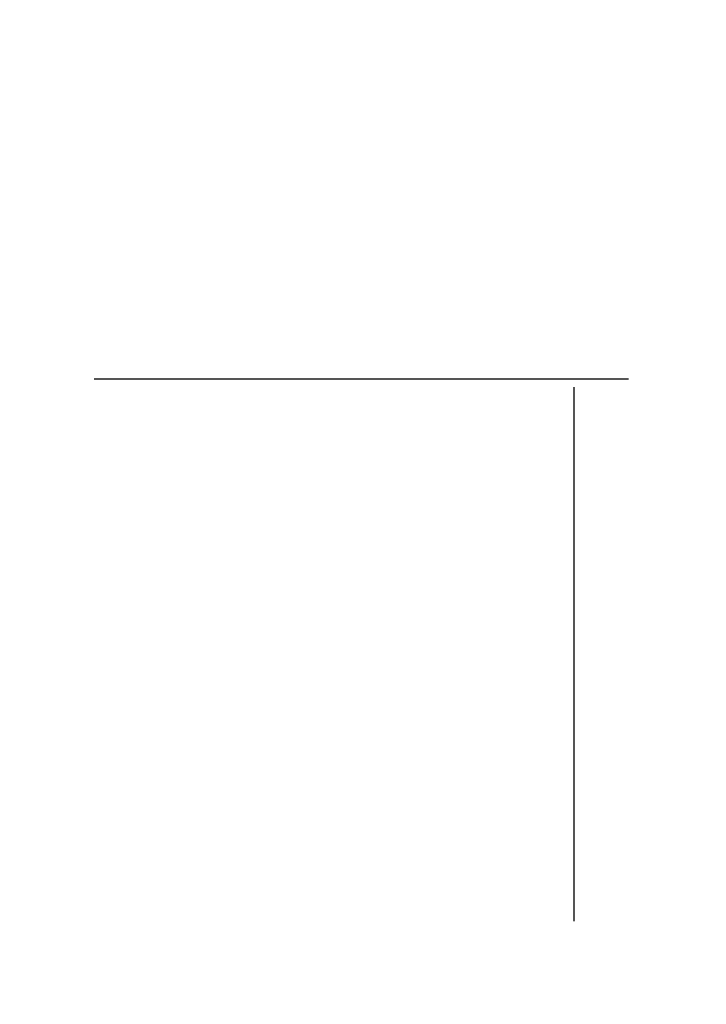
# Model space of a CAD drawing. Header units: inches. Extents: x 0 to 185, y 0 to 120.
# Tile 65 of 102: x 56.34 to 57.65, y 65.5 to 67.38. Entities that reach past the tile are written whole.
import ezdxf

# ---------------------------------------------------------------- set-up
doc = ezdxf.new("R2010")
doc.units = ezdxf.units.IN
doc.header["$LTSCALE"] = 10.163043
doc.header["$MEASUREMENT"] = 0
doc.linetypes.add('HIDDEN', pattern=[0.2, 0.1, -0.1])
doc.layers.get('0').update_dxf_attribs({"linetype": 'CONTINUOUS'})
doc.layers.add('DEFAULT_2', color=8, linetype='HIDDEN')
doc.layers.add('DIMENSIONS', color=7, linetype='CONTINUOUS')
doc.styles.get("Standard").update_dxf_attribs({"font": 'arial.ttf'})
doc.dimstyles.new('DIMSTYLE_1', dxfattribs={"dimtxt": 0.815217, "dimasz": 1.086957, "dimexe": 0.09, "dimexo": 0.07, "dimgap": 0.0375, "dimtad": 0, "dimtih": 1, "dimtoh": 1, "dimzin": 4, "dimdsep": 46, "dimtxsty": 'Standard', "dimblk": '_FILLED', "dimblk1": '_FILLED', "dimblk2": '_FILLED', "dimcen": 0.09, "dimazin": 1, "dimtfac": 1, "dimtofl": 0, "dimtmove": 0, "dimatfit": 3, "dimldrblk": '_FILLED', "dimfxl": 0, "dimtolj": 1, "dimtzin": 4, "dimarcsym": 0})

# ---------------------------------------------------------------- blocks, each defined once
blk = doc.blocks.new('_FILLED')
at = {"color": 0, "linetype": 'ByBlock'}
blk.add_solid([(0, 0), (-1, 0.2), (-1, -0.2)], dxfattribs=at)
blk = doc.blocks.new('*D16')
at = {"layer": 'DIMENSIONS', "color": 2, "linetype": 'Continuous'}
for p, q in [((45.2858, 67.4429), (45.2858, 69.6168)), ((45.2858, 66.3179), (45.2858, 63.9182)), ((45.2858, 63.9182), (46.1227, 63.9182))]:
    blk.add_line(p, q, dxfattribs=at)
at = {"layer": 'DIMENSIONS', "color": 2, "linetype": 'Continuous', "xscale": 1.0869565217, "yscale": 1.0869565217, "zscale": 1.0869565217}
for p, rotation in [((45.2858, 67.4429), 270), ((45.2858, 66.3179), 90)]:
    blk.add_blockref('_FILLED', p, dxfattribs=dict(at, rotation=rotation))
at = {"layer": 'DIMENSIONS', "color": 2, "linetype": 'Continuous', "insert": (46.5303, 64.3258), "char_height": 0.81522, "width": 2.215331, "attachment_point": 1, "line_spacing_factor": 0.9}
blk.add_mtext('1.13', dxfattribs=at)

msp = doc.modelspace()

# ---------------------------------------------------------------- linework, layer by layer
at = {"layer": 'DEFAULT_2', "color": 8, "linetype": 'HIDDEN'}
for p, q in [((57.5008, 66.6929), (37.0218, 66.6929)), ((57.3968, 66.6779), (57.3968, 9.7079))]:
    msp.add_line(p, q, dxfattribs=at)

# ---------------------------------------------------------------- dimensions: what is measured, and where the dimension line sits
at = {"layer": 'DIMENSIONS', "color": 2, "linetype": 'Continuous'}
dim = msp.add_linear_dim(base=(45.2857862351, 66.3179271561), p1=(58.1673416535, 67.4429271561), p2=(37.3968416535, 66.3179271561), angle=270, dimstyle='DIMSTYLE_1', dxfattribs=at)
dim.commit()
dim.dimension.update_dxf_attribs({"geometry": '*D16', "text_midpoint": (47.6732603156, 63.9136063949), "dimtype": 160})

doc.saveas('drawing.dxf')
